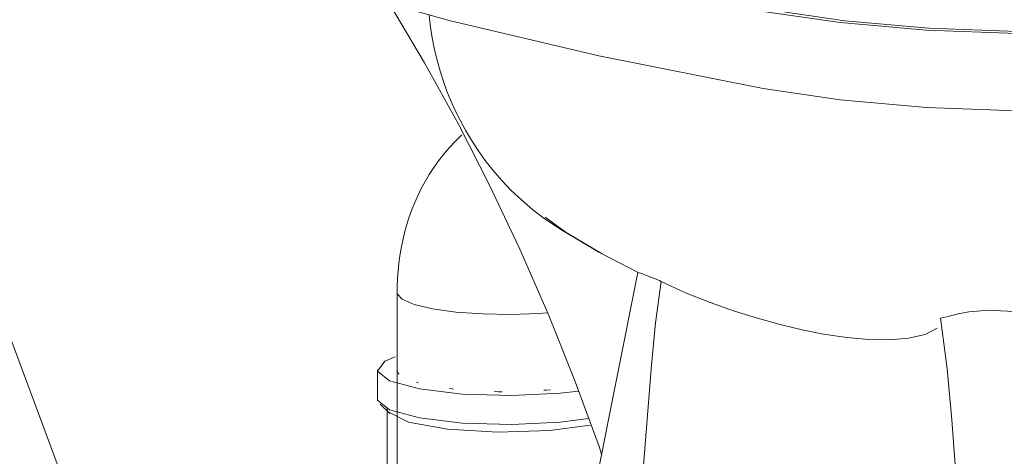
# Model space of a CAD drawing. Header units: millimetres. Extents: x -121 to 29920, y 1231 to 31888.
# Tile 47 of 256: x 8487 to 8986, y 12669 to 12891. Entities that reach past the tile are written whole.
import ezdxf

# ---------------------------------------------------------------- set-up
doc = ezdxf.new("R2010")
doc.units = ezdxf.units.MM
doc.layers.add('P-PIPE-____-IDEN', color=2, linetype='Continuous', lineweight=20)
doc.layers.add('P-SANR-FIXT-OTLN', color=6, linetype='Continuous', lineweight=20)

# ---------------------------------------------------------------- blocks, each defined once
blk = doc.blocks.new('ADSK_Унитаз напольный_ГОСТ 30493-2017 - Вертикальный выпуск-V3-3D severage Left')
at = {"layer": 'P-SANR-FIXT-OTLN'}
for p, q in [((-16020.57, 12782.58), (-16031.17, 12790.3)), ((-16002.34, 12771.78), (-16020.57, 12782.58)), ((-15984.14, 12762.31), (-16027.69, 12544.44)), ((-16106.24, 12752.05), (-16106.24, 12654.09)), ((-16116.24, 12712.87), (-16116.24, 12698.17)), ((-15990.12, 12555), (-15977.29, 12715.43)), ((-16095.34, 12706.26), (-16096.36, 12706.54)), ((-16114.86, 12695.49), (-16109.96, 12690.8)), ((-16111.24, 12693.28), (-16111.24, 12658.99)), ((-15825.03, 12687.6), (-15812.48, 12522.54))]:
    blk.add_line(p, q, dxfattribs=at)
for points in [[(-15920.63, 12855.57, 0), (-16003.95, 12872.17, 0), (-16079.87, 12890.15, 0), (-16147.82, 12909.38, 0), (-16207.3, 12929.71, 0)], [(-15920.63, 12894.75, 0), (-15881.69, 12889.06, 0), (-15837.97, 12885.25, 0), (-15792.03, 12883.55, 0), (-15746.52, 12884.06, 0), (-15704.1, 12886.75, 0), (-15667.23, 12891.47, 0), (-15638.05, 12897.93, 0), (-15618.26, 12905.76, 0), (-15609.01, 12914.51, 0), (-15610.83, 12923.68, 0), (-15612.96, 12925.91, 0)], [(-15613.52, 12919.01, 0), (-15613.96, 12914.65, 0), (-15622.91, 12906.13, 0), (-15642.13, 12898.51, 0), (-15670.5, 12892.23, 0), (-15706.37, 12887.65, 0), (-15747.66, 12885.04, 0), (-15791.97, 12884.56, 0), (-15836.72, 12886.22, 0), (-15879.31, 12889.94, 0), (-15917.27, 12895.5, 0)], [(-16110, 12898.58, 0), (-16092.26, 12868.59, 0), (-16075.34, 12837.82, 0)], [(-16025.33, 12785.39, 0), (-16031.68, 12789.74, 0), (-16037.64, 12794.32, 0), (-16043.2, 12799.08, 0), (-16048.36, 12803.97, 0), (-16053.13, 12808.97, 0), (-16057.52, 12814.03, 0), (-16061.55, 12819.13, 0), (-16065.22, 12824.25, 0), (-16068.56, 12829.36, 0), (-16071.59, 12834.44, 0), (-16074.33, 12839.5, 0), (-16076.8, 12844.5, 0), (-16079.01, 12849.45, 0), (-16080.98, 12854.35, 0), (-16082.73, 12859.18, 0), (-16084.27, 12863.94, 0), (-16085.62, 12868.64, 0), (-16086.78, 12873.27, 0), (-16087.78, 12877.85, 0), (-16088.62, 12882.35, 0), (-16089.3, 12886.8, 0), (-16089.85, 12891.19, 0), (-16090.02, 12893.02, 0)], [(-15608.55, 12879.94, 0), (-15609.01, 12875.33, 0), (-15618.26, 12866.58, 0), (-15638.05, 12858.75, 0), (-15667.23, 12852.28, 0), (-15704.1, 12847.57, 0), (-15746.52, 12844.88, 0), (-15792.03, 12844.37, 0), (-15837.97, 12846.07, 0), (-15881.69, 12849.88, 0), (-15920.63, 12855.57, 0)], [(-16075.34, 12837.82, 0), (-16059.26, 12806.3, 0), (-16044.04, 12774.11, 0), (-16029.73, 12741.28, 0), (-16016.33, 12707.88, 0), (-16003.87, 12673.96, 0), (-16002.55, 12670.03, 0)], [(-16073.35, 12832.13, 0), (-16073.7, 12831.81, 0), (-16076.85, 12828.76, 0), (-16079.82, 12825.6, 0), (-16082.61, 12822.33, 0), (-16085.23, 12818.98, 0), (-16087.67, 12815.54, 0), (-16089.94, 12812.03, 0), (-16092.05, 12808.46, 0), (-16094, 12804.84, 0), (-16095.78, 12801.17, 0), (-16097.42, 12797.46, 0), (-16098.9, 12793.72, 0), (-16100.23, 12789.95, 0), (-16101.42, 12786.16, 0), (-16102.48, 12782.34, 0), (-16103.39, 12778.51, 0), (-16104.17, 12774.67, 0), (-16104.83, 12770.81, 0), (-16105.36, 12766.96, 0), (-16105.76, 12763.09, 0), (-16106.04, 12759.23, 0), (-16106.2, 12755.37, 0), (-16106.24, 12752.05, 0)], [(-15984.08, 12762.26, 0), (-16003.91, 12772.55, 0), (-16022.43, 12783.54, 0), (-16025.33, 12785.39, 0)], [(-15974.15, 12758.52, 0), (-15979, 12760.5, 0), (-15982.34, 12761.75, 0), (-15983.98, 12762.28, 0), (-15984.08, 12762.27, 0)], [(-15977.29, 12715.43, 0), (-15975.22, 12736.7, 0), (-15972.45, 12757.8, 0)], [(-15972.45, 12757.8, 0), (-15973.3, 12758.16, 0), (-15974.15, 12758.52, 0)], [(-15972.45, 12757.8, 0), (-15960.09, 12751.98, 0), (-15947.57, 12747.01, 0), (-15935.28, 12742.71, 0), (-15923.53, 12739.06, 0), (-15912.07, 12735.92, 0), (-15900.91, 12733.25, 0), (-15890.15, 12731.05, 0)], [(-16106.24, 12752.05, 0), (-16106.18, 12751.52, 0), (-16103.62, 12748.68, 0), (-16097.5, 12746.06, 0), (-16088.23, 12743.86, 0), (-16076.43, 12742.21, 0), (-16062.92, 12741.24, 0), (-16048.61, 12741, 0), (-16034.48, 12741.51, 0), (-16030.07, 12741.84, 0)], [(-16030.07, 12741.84, 0), (-16034.48, 12741.51, 0), (-16048.61, 12741, 0), (-16062.92, 12741.24, 0), (-16076.43, 12742.21, 0), (-16088.23, 12743.86, 0), (-16097.5, 12746.06, 0), (-16103.62, 12748.68, 0), (-16106.18, 12751.52, 0), (-16106.24, 12752.05, 0)], [(-15821.82, 12741.28, 0), (-15826.32, 12740.13, 0), (-15830.84, 12739.09, 0)], [(-15779.19, 12739.87, 0), (-15784.4, 12740.97, 0), (-15790.37, 12741.9, 0), (-15796.83, 12742.59, 0), (-15803.53, 12742.95, 0), (-15810.16, 12742.9, 0), (-15816.39, 12742.36, 0), (-15821.82, 12741.28, 0)], [(-15830.84, 12739.09, 0), (-15827.48, 12713.44, 0), (-15825.03, 12687.6, 0)], [(-15890.15, 12731.05, 0), (-15878.36, 12729.23, 0), (-15867.11, 12728.23, 0), (-15856.64, 12728.1, 0), (-15846.94, 12728.92, 0), (-15838.59, 12730.82, 0), (-15832.41, 12734.06, 0)], [(-16107.25, 12719.5, 0), (-16112.42, 12717.29, 0), (-16116.17, 12712.24, 0), (-16110.03, 12707.29, 0), (-16094.95, 12703.19, 0), (-16073.21, 12700.56, 0), (-16048.13, 12699.8, 0), (-16023.52, 12701.04, 0), (-16014.27, 12702.11, 0)], [(-16105.13, 12710.66, 0), (-16105.54, 12711.1, 0), (-16106.05, 12711.99, 0)], [(-16077.61, 12703.16, 0), (-16078.24, 12703.23, 0), (-16079.73, 12703.4, 0)], [(-16052.9, 12701.81, 0), (-16054.78, 12701.82, 0), (-16056.99, 12701.86, 0)], [(-16028.56, 12702.79, 0), (-16030.61, 12702.61, 0), (-16031.88, 12702.51, 0)], [(-16116.24, 12698.17, 0), (-16116.17, 12697.55, 0), (-16110.03, 12692.6, 0), (-16094.95, 12688.49, 0), (-16073.21, 12685.87, 0), (-16048.13, 12685.11, 0), (-16023.52, 12686.35, 0), (-16009.25, 12688.19, 0)], [(-16110.47, 12691.35, 0), (-16100.46, 12686.37, 0), (-16080.69, 12682.76, 0), (-16055.1, 12681.23, 0), (-16028.74, 12682.09, 0), (-16008.38, 12684.83, 0)]]:
    blk.add_polyline3d(points, dxfattribs=at)

msp = doc.modelspace()

# ---------------------------------------------------------------- linework, layer by layer
at = {"layer": 'P-PIPE-____-IDEN'}
msp.add_line((8582.2, 12460.67), (8323.55, 13157.91), dxfattribs=at)

# ---------------------------------------------------------------- block references
at = {"layer": 'P-SANR-FIXT-OTLN'}
msp.add_blockref('ADSK_Унитаз напольный_ГОСТ 30493-2017 - Вертикальный выпуск-V3-3D severage Left', (24784.89, 0), dxfattribs=at)

doc.saveas('drawing.dxf')
